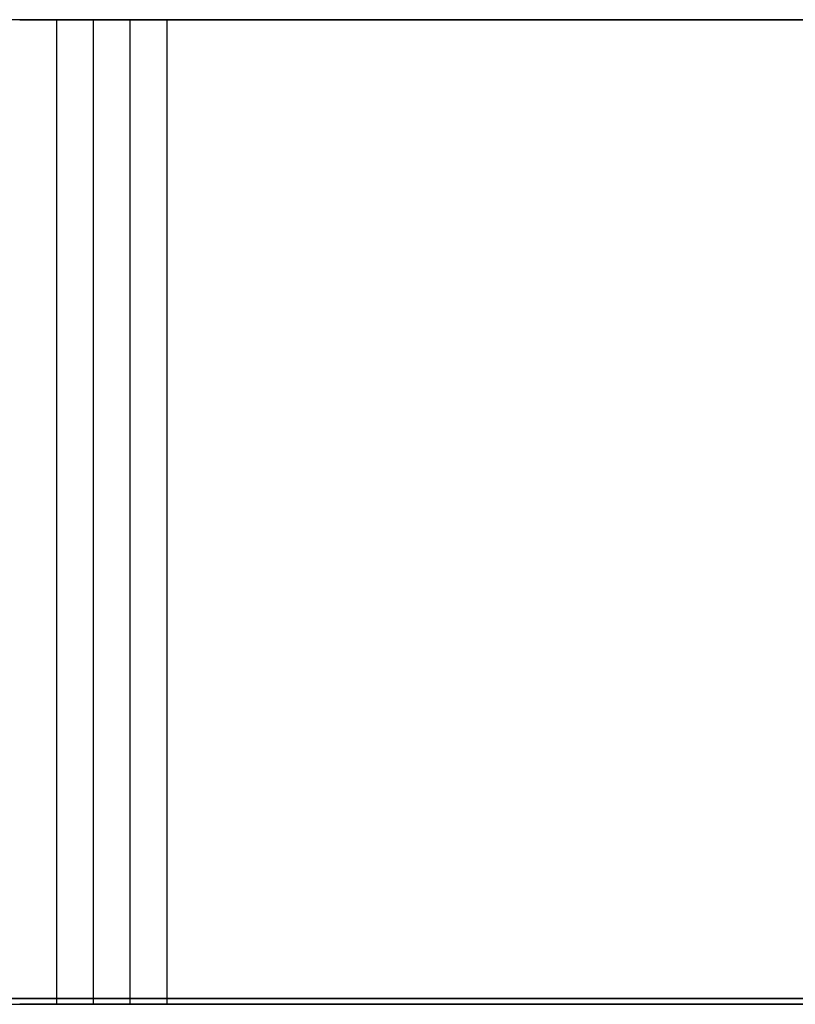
# Model space of a CAD drawing. Header units: millimetres. Extents: x 14566 to 15601, y -4 to 41.
# Tile 6 of 52: x 14761.21 to 14762.78, y 25.76 to 27.76. Entities that reach past the tile are written whole.
import ezdxf

# ---------------------------------------------------------------- set-up
doc = ezdxf.new("R2010")
doc.units = ezdxf.units.MM
doc.layers.add('Pond Mirror Ferm Living', color=7, linetype='Continuous', true_color=0x000000)

msp = doc.modelspace()

# ---------------------------------------------------------------- linework, layer by layer
at = {"layer": 'Pond Mirror Ferm Living'}
for p, q in [((14770.6921, 27.7645, 3006.4781), (14757.6921, 27.7645, 3006.4866)), ((14761.3543, 27.7645, 3256.4842), (14757.8543, 27.7645, 3256.4865)), ((14771.0165, 27.7645, 3506.478), (14758.0165, 27.7645, 3506.4865)), ((14761.2079, 27.7645, 3026.6034), (14761.2052, 27.7645, 3026.4993)), ((14761.2052, 27.7645, 3026.4993), (14761.206, 27.7645, 3026.3951)), ((14761.206, 27.7645, 3026.3951), (14761.2104, 27.7645, 3026.2911)), ((14761.2143, 27.7645, 3026.7073), (14761.2079, 27.7645, 3026.6034)), ((14761.2104, 27.7645, 3026.2911), (14761.2185, 27.7645, 3026.1873)), ((14761.2243, 27.7645, 3026.811), (14761.2143, 27.7645, 3026.7073)), ((14761.2185, 27.7645, 3026.1873), (14761.2302, 27.7645, 3026.0838)), ((14761.2379, 27.7645, 3026.9142), (14761.2243, 27.7645, 3026.811)), ((14761.2302, 27.7645, 3026.0838), (14761.2454, 27.7645, 3025.9808)), ((14761.2551, 27.7645, 3027.0169), (14761.2379, 27.7645, 3026.9142)), ((14761.2454, 27.7645, 3025.9808), (14761.2642, 27.7645, 3025.8783)), ((14761.2758, 27.7645, 3027.119), (14761.2551, 27.7645, 3027.0169)), ((14761.2642, 27.7645, 3025.8783), (14761.2866, 27.7645, 3025.7766)), ((14761.3, 27.7645, 3027.2202), (14761.2758, 27.7645, 3027.119)), ((14761.2797, 27.7645, 3141.4787), (14761.2797, 25.7645, 3141.4787)), ((14761.2826, 27.7645, 3141.6089), (14761.2798, 27.7645, 3141.5048)), ((14761.2798, 27.7645, 3141.5048), (14761.2806, 27.7645, 3141.4006)), ((14761.2806, 27.7645, 3141.4006), (14761.2851, 27.7645, 3141.2966)), ((14761.289, 27.7645, 3141.7128), (14761.2826, 27.7645, 3141.6089)), ((14761.2851, 27.7645, 3141.2966), (14761.2931, 27.7645, 3141.1928)), ((14761.2866, 27.7645, 3025.7766), (14761.3124, 27.7645, 3025.6758)), ((14761.299, 27.7645, 3141.8165), (14761.289, 27.7645, 3141.7128)), ((14761.2931, 27.7645, 3141.1928), (14761.3048, 27.7645, 3141.0893)), ((14761.3125, 27.7645, 3141.9197), (14761.299, 27.7645, 3141.8165)), ((14761.3278, 27.7645, 3027.3206), (14761.3, 27.7645, 3027.2202)), ((14761.3048, 27.7645, 3141.0893), (14761.32, 27.7645, 3140.9863)), ((14761.3124, 27.7645, 3025.6758), (14761.3418, 27.7645, 3025.5758)), ((14761.3297, 27.7645, 3142.0224), (14761.3125, 27.7645, 3141.9197)), ((14761.32, 27.7645, 3140.9863), (14761.3388, 27.7645, 3140.8839)), ((14761.359, 27.7645, 3027.42), (14761.3278, 27.7645, 3027.3206)), ((14761.3504, 27.7645, 3142.1245), (14761.3297, 27.7645, 3142.0224)), ((14761.3388, 27.7645, 3140.8839), (14761.3612, 27.7645, 3140.7821)), ((14761.3418, 27.7645, 3025.5758), (14761.3746, 27.7645, 3025.477)), ((14761.3747, 27.7645, 3142.2258), (14761.3504, 27.7645, 3142.1245)), ((14761.3543, 27.7645, 3256.4842), (14761.3543, 25.7645, 3256.4842)), ((14761.3554, 27.7645, 3256.5623), (14761.3544, 27.7645, 3256.4582)), ((14761.3544, 27.7645, 3256.4582), (14761.357, 27.7645, 3256.3541)), ((14761.3599, 27.7645, 3256.6664), (14761.3554, 27.7645, 3256.5623)), ((14761.357, 27.7645, 3256.3541), (14761.3633, 27.7645, 3256.2502)), ((14761.3936, 27.7645, 3027.5182), (14761.359, 27.7645, 3027.42)), ((14761.3681, 27.7645, 3256.7702), (14761.3599, 27.7645, 3256.6664)), ((14761.3612, 27.7645, 3140.7821), (14761.3871, 27.7645, 3140.6813)), ((14761.3633, 27.7645, 3256.2502), (14761.3731, 27.7645, 3256.1465)), ((14761.3799, 27.7645, 3256.8737), (14761.3681, 27.7645, 3256.7702)), ((14761.3731, 27.7645, 3256.1465), (14761.3866, 27.7645, 3256.0432)), ((14761.3746, 27.7645, 3025.477), (14761.4108, 27.7645, 3025.3794)), ((14761.4024, 27.7645, 3142.3261), (14761.3747, 27.7645, 3142.2258)), ((14761.3953, 27.7645, 3256.9767), (14761.3799, 27.7645, 3256.8737)), ((14761.3866, 27.7645, 3256.0432), (14761.4036, 27.7645, 3255.9405)), ((14761.3871, 27.7645, 3140.6813), (14761.4164, 27.7645, 3140.5814)), ((14761.4316, 27.7645, 3027.6151), (14761.3936, 27.7645, 3027.5182)), ((14761.4142, 27.7645, 3257.0791), (14761.3953, 27.7645, 3256.9767)), ((14761.4336, 27.7645, 3142.4255), (14761.4024, 27.7645, 3142.3261)), ((14761.4036, 27.7645, 3255.9405), (14761.4242, 27.7645, 3255.8384)), ((14761.4108, 27.7645, 3025.3794), (14761.4504, 27.7645, 3025.2831)), ((14761.4367, 27.7645, 3257.1807), (14761.4142, 27.7645, 3257.0791)), ((14761.4164, 27.7645, 3140.5814), (14761.4492, 27.7645, 3140.4825)), ((14761.4242, 27.7645, 3255.8384), (14761.4483, 27.7645, 3255.7371)), ((14761.4289, 27.7645, 3371.4898), (14761.4289, 25.7645, 3371.4898)), ((14761.43, 27.7645, 3371.5679), (14761.429, 27.7645, 3371.4637)), ((14761.429, 27.7645, 3371.4637), (14761.4317, 27.7645, 3371.3596)), ((14761.4346, 27.7645, 3371.6719), (14761.43, 27.7645, 3371.5679)), ((14761.473, 27.7645, 3027.7107), (14761.4316, 27.7645, 3027.6151)), ((14761.4317, 27.7645, 3371.3596), (14761.4379, 27.7645, 3371.2557)), ((14761.4683, 27.7645, 3142.5237), (14761.4336, 27.7645, 3142.4255)), ((14761.4428, 27.7645, 3371.7757), (14761.4346, 27.7645, 3371.6719)), ((14761.4627, 27.7645, 3257.2816), (14761.4367, 27.7645, 3257.1807)), ((14761.4379, 27.7645, 3371.2557), (14761.4478, 27.7645, 3371.152)), ((14761.4546, 27.7645, 3371.8792), (14761.4428, 27.7645, 3371.7757)), ((14761.4478, 27.7645, 3371.152), (14761.4612, 27.7645, 3371.0487)), ((14761.4483, 27.7645, 3255.7371), (14761.4759, 27.7645, 3255.6367)), ((14761.4492, 27.7645, 3140.4825), (14761.4854, 27.7645, 3140.3849)), ((14761.4504, 27.7645, 3025.2831), (14761.4933, 27.7645, 3025.1882)), ((14761.4699, 27.7645, 3371.9822), (14761.4546, 27.7645, 3371.8792)), ((14761.4612, 27.7645, 3371.0487), (14761.4783, 27.7645, 3370.946)), ((14761.4922, 27.7645, 3257.3814), (14761.4627, 27.7645, 3257.2816)), ((14761.5063, 27.7645, 3142.6206), (14761.4683, 27.7645, 3142.5237)), ((14761.4889, 27.7645, 3372.0846), (14761.4699, 27.7645, 3371.9822)), ((14761.5177, 27.7645, 3027.8048), (14761.473, 27.7645, 3027.7107)), ((14761.4759, 27.7645, 3255.6367), (14761.507, 27.7645, 3255.5373)), ((14761.4783, 27.7645, 3370.946), (14761.4988, 27.7645, 3370.8439)), ((14761.4854, 27.7645, 3140.3849), (14761.525, 27.7645, 3140.2886)), ((14761.5114, 27.7645, 3372.1862), (14761.4889, 27.7645, 3372.0846)), ((14761.5251, 27.7645, 3257.4802), (14761.4922, 27.7645, 3257.3814)), ((14761.4933, 27.7645, 3025.1882), (14761.5394, 27.7645, 3025.0948)), ((14761.4988, 27.7645, 3370.8439), (14761.523, 27.7645, 3370.7426)), ((14761.5036, 27.7645, 3486.4953), (14761.5036, 25.7645, 3486.4953)), ((14761.5046, 27.7645, 3486.5734), (14761.5037, 27.7645, 3486.4692)), ((14761.5037, 27.7645, 3486.4692), (14761.5063, 27.7645, 3486.3651)), ((14761.5092, 27.7645, 3486.6774), (14761.5046, 27.7645, 3486.5734)), ((14761.5063, 27.7645, 3486.3651), (14761.5126, 27.7645, 3486.2612)), ((14761.5477, 27.7645, 3142.7162), (14761.5063, 27.7645, 3142.6206)), ((14761.507, 27.7645, 3255.5373), (14761.5415, 27.7645, 3255.4391)), ((14761.5174, 27.7645, 3486.7812), (14761.5092, 27.7645, 3486.6774)), ((14761.5374, 27.7645, 3372.2871), (14761.5114, 27.7645, 3372.1862)), ((14761.5126, 27.7645, 3486.2612), (14761.5224, 27.7645, 3486.1575)), ((14761.5292, 27.7645, 3486.8847), (14761.5174, 27.7645, 3486.7812)), ((14761.5656, 27.7645, 3027.8972), (14761.5177, 27.7645, 3027.8048)), ((14761.5224, 27.7645, 3486.1575), (14761.5359, 27.7645, 3486.0542)), ((14761.523, 27.7645, 3370.7426), (14761.5506, 27.7645, 3370.6422)), ((14761.525, 27.7645, 3140.2886), (14761.5679, 27.7645, 3140.1937)), ((14761.5615, 27.7645, 3257.5778), (14761.5251, 27.7645, 3257.4802)), ((14761.5446, 27.7645, 3486.9877), (14761.5292, 27.7645, 3486.8847)), ((14761.5359, 27.7645, 3486.0542), (14761.5529, 27.7645, 3485.9515)), ((14761.5668, 27.7645, 3372.387), (14761.5374, 27.7645, 3372.2871)), ((14761.5394, 27.7645, 3025.0948), (14761.5888, 27.7645, 3025.0031)), ((14761.5415, 27.7645, 3255.4391), (14761.5794, 27.7645, 3255.3421)), ((14761.5635, 27.7645, 3487.0901), (14761.5446, 27.7645, 3486.9877)), ((14761.5923, 27.7645, 3142.8103), (14761.5477, 27.7645, 3142.7162)), ((14761.5506, 27.7645, 3370.6422), (14761.5817, 27.7645, 3370.5428)), ((14761.5529, 27.7645, 3485.9515), (14761.5735, 27.7645, 3485.8494)), ((14761.6012, 27.7645, 3257.6741), (14761.5615, 27.7645, 3257.5778)), ((14761.586, 27.7645, 3487.1917), (14761.5635, 27.7645, 3487.0901)), ((14761.6167, 27.7645, 3027.988), (14761.5656, 27.7645, 3027.8972)), ((14761.5998, 27.7645, 3372.4857), (14761.5668, 27.7645, 3372.387)), ((14761.5679, 27.7645, 3140.1937), (14761.6141, 27.7645, 3140.1003)), ((14761.5735, 27.7645, 3485.8494), (14761.5976, 27.7645, 3485.7481)), ((14761.5794, 27.7645, 3255.3421), (14761.6207, 27.7645, 3255.2464)), ((14761.5817, 27.7645, 3370.5428), (14761.6162, 27.7645, 3370.4446)), ((14761.612, 27.7645, 3487.2926), (14761.586, 27.7645, 3487.1917)), ((14761.5888, 27.7645, 3025.0031), (14761.6413, 27.7645, 3024.9132)), ((14761.6402, 27.7645, 3142.9027), (14761.5923, 27.7645, 3142.8103)), ((14761.5976, 27.7645, 3485.7481), (14761.6252, 27.7645, 3485.6477)), ((14761.6361, 27.7645, 3372.5833), (14761.5998, 27.7645, 3372.4857)), ((14761.6442, 27.7645, 3257.7689), (14761.6012, 27.7645, 3257.6741)), ((14761.6415, 27.7645, 3487.3925), (14761.612, 27.7645, 3487.2926)), ((14761.6141, 27.7645, 3140.1003), (14761.6635, 27.7645, 3140.0086)), ((14761.6162, 27.7645, 3370.4446), (14761.6541, 27.7645, 3370.3476)), ((14761.6709, 27.7645, 3028.0769), (14761.6167, 27.7645, 3027.988)), ((14761.6207, 27.7645, 3255.2464), (14761.6652, 27.7645, 3255.1523)), ((14761.6252, 27.7645, 3485.6477), (14761.6563, 27.7645, 3485.5483)), ((14761.6758, 27.7645, 3372.6796), (14761.6361, 27.7645, 3372.5833)), ((14761.6913, 27.7645, 3142.9935), (14761.6402, 27.7645, 3142.9027)), ((14761.6413, 27.7645, 3024.9132), (14761.697, 27.7645, 3024.8252)), ((14761.6744, 27.7645, 3487.4913), (14761.6415, 27.7645, 3487.3925)), ((14761.6905, 27.7645, 3257.8622), (14761.6442, 27.7645, 3257.7689)), ((14761.6541, 27.7645, 3370.3476), (14761.6953, 27.7645, 3370.252)), ((14761.6563, 27.7645, 3485.5483), (14761.6908, 27.7645, 3485.4501)), ((14761.6635, 27.7645, 3140.0086), (14761.716, 27.7645, 3139.9187)), ((14761.6652, 27.7645, 3255.1523), (14761.713, 27.7645, 3255.0598)), ((14761.7281, 27.7645, 3028.1639), (14761.6709, 27.7645, 3028.0769)), ((14761.7107, 27.7645, 3487.5888), (14761.6744, 27.7645, 3487.4913)), ((14761.7188, 27.7645, 3372.7744), (14761.6758, 27.7645, 3372.6796)), ((14761.74, 27.7645, 3257.9538), (14761.6905, 27.7645, 3257.8622)), ((14761.6908, 27.7645, 3485.4501), (14761.7287, 27.7645, 3485.3531)), ((14761.7455, 27.7645, 3143.0824), (14761.6913, 27.7645, 3142.9935)), ((14761.6953, 27.7645, 3370.252), (14761.7399, 27.7645, 3370.1578)), ((14761.697, 27.7645, 3024.8252), (14761.7556, 27.7645, 3024.7391)), ((14761.7505, 27.7645, 3487.6851), (14761.7107, 27.7645, 3487.5888)), ((14761.713, 27.7645, 3255.0598), (14761.764, 27.7645, 3254.969)), ((14761.716, 27.7645, 3139.9187), (14761.7716, 27.7645, 3139.8307)), ((14761.7651, 27.7645, 3372.8677), (14761.7188, 27.7645, 3372.7744)), ((14761.7883, 27.7645, 3028.2488), (14761.7281, 27.7645, 3028.1639)), ((14761.7287, 27.7645, 3485.3531), (14761.7699, 27.7645, 3485.2575)), ((14761.7399, 27.7645, 3370.1578), (14761.7876, 27.7645, 3370.0653)), ((14761.7926, 27.7645, 3258.0437), (14761.74, 27.7645, 3257.9538)), ((14761.8027, 27.7645, 3143.1694), (14761.7455, 27.7645, 3143.0824)), ((14761.7935, 27.7645, 3487.7799), (14761.7505, 27.7645, 3487.6851)), ((14761.7556, 27.7645, 3024.7391), (14761.8172, 27.7645, 3024.6552)), ((14761.764, 27.7645, 3254.969), (14761.818, 27.7645, 3254.88)), ((14761.8146, 27.7645, 3372.9593), (14761.7651, 27.7645, 3372.8677)), ((14761.7699, 27.7645, 3485.2575), (14761.8145, 27.7645, 3485.1633)), ((14761.7716, 27.7645, 3139.8307), (14761.8302, 27.7645, 3139.7446)), ((14761.7876, 27.7645, 3370.0653), (14761.8386, 27.7645, 3369.9745)), ((14761.8515, 27.7645, 3028.3316), (14761.7883, 27.7645, 3028.2488)), ((14761.8484, 27.7645, 3258.1316), (14761.7926, 27.7645, 3258.0437)), ((14761.8398, 27.7645, 3487.8732), (14761.7935, 27.7645, 3487.7799)), ((14761.863, 27.7645, 3143.2543), (14761.8027, 27.7645, 3143.1694)), ((14761.8145, 27.7645, 3485.1633), (14761.8623, 27.7645, 3485.0708)), ((14761.8673, 27.7645, 3373.0492), (14761.8146, 27.7645, 3372.9593)), ((14761.8172, 27.7645, 3024.6552), (14761.8817, 27.7645, 3024.5734)), ((14761.818, 27.7645, 3254.88), (14761.8752, 27.7645, 3254.7929)), ((14761.8302, 27.7645, 3139.7446), (14761.8918, 27.7645, 3139.6607)), ((14761.8386, 27.7645, 3369.9745), (14761.8927, 27.7645, 3369.8855)), ((14761.8893, 27.7645, 3487.9649), (14761.8398, 27.7645, 3487.8732)), ((14761.9071, 27.7645, 3258.2176), (14761.8484, 27.7645, 3258.1316)), ((14761.9175, 27.7645, 3028.4122), (14761.8515, 27.7645, 3028.3316)), ((14761.8623, 27.7645, 3485.0708), (14761.9132, 27.7645, 3484.98)), ((14761.9261, 27.7645, 3143.3371), (14761.863, 27.7645, 3143.2543)), ((14761.923, 27.7645, 3373.1372), (14761.8673, 27.7645, 3373.0492)), ((14761.8752, 27.7645, 3254.7929), (14761.9353, 27.7645, 3254.7079)), ((14761.8817, 27.7645, 3024.5734), (14761.9489, 27.7645, 3024.4939)), ((14761.9419, 27.7645, 3488.0547), (14761.8893, 27.7645, 3487.9649)), ((14761.8918, 27.7645, 3139.6607), (14761.9563, 27.7645, 3139.5789)), ((14761.8927, 27.7645, 3369.8855), (14761.9498, 27.7645, 3369.7984)), ((14761.9688, 27.7645, 3258.3015), (14761.9071, 27.7645, 3258.2176)), ((14761.9132, 27.7645, 3484.98), (14761.9673, 27.7645, 3484.891)), ((14761.9862, 27.7645, 3028.4904), (14761.9175, 27.7645, 3028.4122)), ((14761.9818, 27.7645, 3373.2231), (14761.923, 27.7645, 3373.1372)), ((14761.9921, 27.7645, 3143.4177), (14761.9261, 27.7645, 3143.3371)), ((14761.9353, 27.7645, 3254.7079), (14761.9983, 27.7645, 3254.625)), ((14761.9976, 27.7645, 3488.1427), (14761.9419, 27.7645, 3488.0547)), ((14761.9489, 27.7645, 3024.4939), (14762.0189, 27.7645, 3024.4168)), ((14761.9498, 27.7645, 3369.7984), (14762.0099, 27.7645, 3369.7134)), ((14761.9563, 27.7645, 3139.5789), (14762.0236, 27.7645, 3139.4994)), ((14761.9673, 27.7645, 3484.891), (14762.0244, 27.7645, 3484.8039)), ((14762.0334, 27.7645, 3258.3832), (14761.9688, 27.7645, 3258.3015)), ((14762.0435, 27.7645, 3373.307), (14761.9818, 27.7645, 3373.2231)), ((14762.0576, 27.7645, 3028.5662), (14761.9862, 27.7645, 3028.4904)), ((14762.0609, 27.7645, 3143.4959), (14761.9921, 27.7645, 3143.4177)), ((14762.0564, 27.7645, 3488.2286), (14761.9976, 27.7645, 3488.1427)), ((14761.9983, 27.7645, 3254.625), (14762.0642, 27.7645, 3254.5444)), ((14762.0099, 27.7645, 3369.7134), (14762.073, 27.7645, 3369.6305)), ((14762.0189, 27.7645, 3024.4168), (14762.0916, 27.7645, 3024.3421)), ((14762.0236, 27.7645, 3139.4994), (14762.0936, 27.7645, 3139.4223)), ((14762.0244, 27.7645, 3484.8039), (14762.0846, 27.7645, 3484.7189)), ((14762.1008, 27.7645, 3258.4626), (14762.0334, 27.7645, 3258.3832)), ((14762.108, 27.7645, 3373.3887), (14762.0435, 27.7645, 3373.307)), ((14762.1181, 27.7645, 3488.3125), (14762.0564, 27.7645, 3488.2286)), ((14762.1316, 27.7645, 3028.6395), (14762.0576, 27.7645, 3028.5662)), ((14762.1323, 27.7645, 3143.5717), (14762.0609, 27.7645, 3143.4959)), ((14762.0642, 27.7645, 3254.5444), (14762.1329, 27.7645, 3254.4661)), ((14762.073, 27.7645, 3369.6305), (14762.1389, 27.7645, 3369.5499)), ((14762.0846, 27.7645, 3484.7189), (14762.1476, 27.7645, 3484.636)), ((14762.0916, 27.7645, 3024.3421), (14762.1667, 27.7645, 3024.2701)), ((14762.0936, 27.7645, 3139.4223), (14762.1662, 27.7645, 3139.3477)), ((14762.1709, 27.7645, 3258.5396), (14762.1008, 27.7645, 3258.4626)), ((14762.1754, 27.7645, 3373.4681), (14762.108, 27.7645, 3373.3887)), ((14762.1827, 27.7645, 3488.3942), (14762.1181, 27.7645, 3488.3125)), ((14762.2081, 27.7645, 3028.7101), (14762.1316, 27.7645, 3028.6395)), ((14762.2063, 27.7645, 3143.645), (14762.1323, 27.7645, 3143.5717)), ((14762.1329, 27.7645, 3254.4661), (14762.2042, 27.7645, 3254.3902)), ((14762.1389, 27.7645, 3369.5499), (14762.2075, 27.7645, 3369.4716)), ((14762.1476, 27.7645, 3484.636), (14762.2135, 27.7645, 3484.5554)), ((14762.1662, 27.7645, 3139.3477), (14762.2414, 27.7645, 3139.2756)), ((14762.1667, 27.7645, 3024.2701), (14762.2443, 27.7645, 3024.2007)), ((14762.2436, 27.7645, 3258.6142), (14762.1709, 27.7645, 3258.5396)), ((14762.2455, 27.7645, 3373.5451), (14762.1754, 27.7645, 3373.4681)), ((14762.25, 27.7645, 3488.4736), (14762.1827, 27.7645, 3488.3942)), ((14762.2042, 27.7645, 3254.3902), (14762.2781, 27.7645, 3254.3168)), ((14762.2828, 27.7645, 3143.7156), (14762.2063, 27.7645, 3143.645)), ((14762.2075, 27.7645, 3369.4716), (14762.2788, 27.7645, 3369.3957)), ((14762.287, 27.7645, 3028.7781), (14762.2081, 27.7645, 3028.7101)), ((14762.2135, 27.7645, 3484.5554), (14762.2821, 27.7645, 3484.4771)), ((14762.2414, 27.7645, 3139.2756), (14762.319, 27.7645, 3139.2062)), ((14762.3188, 27.7645, 3258.6861), (14762.2436, 27.7645, 3258.6142)), ((14762.2443, 27.7645, 3024.2007), (14762.3243, 27.7645, 3024.134)), ((14762.3182, 27.7645, 3373.6197), (14762.2455, 27.7645, 3373.5451)), ((14762.3201, 27.7645, 3488.5507), (14762.25, 27.7645, 3488.4736)), ((14762.2781, 27.7645, 3254.3168), (14762.3545, 27.7645, 3254.2461)), ((14762.2788, 27.7645, 3369.3957), (14762.3527, 27.7645, 3369.3223)), ((14762.2821, 27.7645, 3484.4771), (14762.3534, 27.7645, 3484.4012)), ((14762.3617, 27.7645, 3143.7836), (14762.2828, 27.7645, 3143.7156)), ((14762.3683, 27.7645, 3028.8433), (14762.287, 27.7645, 3028.7781)), ((14762.3935, 27.7645, 3373.6917), (14762.3182, 27.7645, 3373.6197)), ((14762.3966, 27.7645, 3258.7555), (14762.3188, 27.7645, 3258.6861)), ((14762.319, 27.7645, 3139.2062), (14762.399, 27.7645, 3139.1395)), ((14762.3928, 27.7645, 3488.6252), (14762.3201, 27.7645, 3488.5507)), ((14762.3243, 27.7645, 3024.134), (14762.4066, 27.7645, 3024.0701)), ((14762.3527, 27.7645, 3369.3223), (14762.4291, 27.7645, 3369.2516)), ((14762.3534, 27.7645, 3484.4012), (14762.4274, 27.7645, 3484.3278)), ((14762.3545, 27.7645, 3254.2461), (14762.4333, 27.7645, 3254.178)), ((14762.4429, 27.7645, 3143.8488), (14762.3617, 27.7645, 3143.7836)), ((14762.4517, 27.7645, 3028.9056), (14762.3683, 27.7645, 3028.8433)), ((14762.4681, 27.7645, 3488.6972), (14762.3928, 27.7645, 3488.6252)), ((14762.4712, 27.7645, 3373.761), (14762.3935, 27.7645, 3373.6917)), ((14762.4766, 27.7645, 3258.822), (14762.3966, 27.7645, 3258.7555)), ((14762.399, 27.7645, 3139.1395), (14762.4812, 27.7645, 3139.0756)), ((14762.4066, 27.7645, 3024.0701), (14762.491, 27.7645, 3024.0091)), ((14762.4274, 27.7645, 3484.3278), (14762.5038, 27.7645, 3484.2571)), ((14762.4291, 27.7645, 3369.2516), (14762.5079, 27.7645, 3369.1835)), ((14762.4333, 27.7645, 3254.178), (14762.5144, 27.7645, 3254.1127)), ((14762.5263, 27.7645, 3143.9111), (14762.4429, 27.7645, 3143.8488)), ((14762.5372, 27.7645, 3028.965), (14762.4517, 27.7645, 3028.9056)), ((14762.5458, 27.7645, 3488.7665), (14762.4681, 27.7645, 3488.6972)), ((14762.5513, 27.7645, 3373.8275), (14762.4712, 27.7645, 3373.761)), ((14762.559, 27.7645, 3258.8858), (14762.4766, 27.7645, 3258.822)), ((14762.4812, 27.7645, 3139.0756), (14762.5656, 27.7645, 3139.0147)), ((14762.491, 27.7645, 3024.0091), (14762.5775, 27.7645, 3023.9511)), ((14762.5038, 27.7645, 3484.2571), (14762.5826, 27.7645, 3484.189)), ((14762.5079, 27.7645, 3369.1835), (14762.5891, 27.7645, 3369.1182)), ((14762.5144, 27.7645, 3254.1127), (14762.5978, 27.7645, 3254.0503)), ((14762.6119, 27.7645, 3143.9705), (14762.5263, 27.7645, 3143.9111)), ((14762.6248, 27.7645, 3029.0213), (14762.5372, 27.7645, 3028.965)), ((14762.6259, 27.7645, 3488.8331), (14762.5458, 27.7645, 3488.7665)), ((14762.6336, 27.7645, 3373.8913), (14762.5513, 27.7645, 3373.8275)), ((14762.6435, 27.7645, 3258.9467), (14762.559, 27.7645, 3258.8858)), ((14762.5656, 27.7645, 3139.0147), (14762.6521, 27.7645, 3138.9566)), ((14762.5775, 27.7645, 3023.9511), (14762.6659, 27.7645, 3023.8962)), ((14762.5826, 27.7645, 3484.189), (14762.6637, 27.7645, 3484.1237)), ((14762.5891, 27.7645, 3369.1182), (14762.6724, 27.7645, 3369.0558)), ((14762.5978, 27.7645, 3254.0503), (14762.6833, 27.7645, 3253.9908)), ((14762.6994, 27.7645, 3144.0269), (14762.6119, 27.7645, 3143.9705)), ((14762.7142, 27.7645, 3029.0747), (14762.6248, 27.7645, 3029.0213)), ((14762.7082, 27.7645, 3488.8968), (14762.6259, 27.7645, 3488.8331)), ((14762.7181, 27.7645, 3373.9522), (14762.6336, 27.7645, 3373.8913)), ((14762.73, 27.7645, 3259.0046), (14762.6435, 27.7645, 3258.9467)), ((14762.6521, 27.7645, 3138.9566), (14762.7406, 27.7645, 3138.9017)), ((14762.6637, 27.7645, 3484.1237), (14762.7471, 27.7645, 3484.0613)), ((14762.6659, 27.7645, 3023.8962), (14762.7562, 27.7645, 3023.8443)), ((14762.6724, 27.7645, 3369.0558), (14762.7579, 27.7645, 3368.9963)), ((14762.6833, 27.7645, 3253.9908), (14762.7707, 27.7645, 3253.9343)), ((14762.7889, 27.7645, 3144.0802), (14762.6994, 27.7645, 3144.0269)), ((14762.7927, 27.7645, 3488.9577), (14762.7082, 27.7645, 3488.8968)), ((14762.8055, 27.7645, 3029.1248), (14762.7142, 27.7645, 3029.0747)), ((14762.8047, 27.7645, 3374.0101), (14762.7181, 27.7645, 3373.9522)), ((14762.8185, 27.7645, 3259.0594), (14762.73, 27.7645, 3259.0046)), ((14762.7406, 27.7645, 3138.9017), (14762.8309, 27.7645, 3138.8498)), ((14762.7471, 27.7645, 3484.0613), (14762.8325, 27.7645, 3484.0018)), ((14762.7562, 27.7645, 3023.8443), (14762.8483, 27.7645, 3023.7956)), ((14762.7579, 27.7645, 3368.9963), (14762.8454, 27.7645, 3368.9398)), ((14762.7707, 27.7645, 3253.9343), (14762.8601, 27.7645, 3253.8809)), ((14766.2125, 25.7763, 3669.6748), (14752.4457, 25.7765, 3657.2474)), ((14764.8017, 25.7763, 2836.9309), (14754.5439, 25.7765, 2844.9468)), ((14755.3129, 25.7765, 3654.158), (14768.6152, 25.7763, 3666.1751)), ((14755.6921, 25.7645, 3006.4879), (14770.6921, 25.7645, 3006.4781)), ((14755.8543, 25.7645, 3256.4878), (14761.3543, 25.7645, 3256.4842)), ((14756.0165, 25.7645, 3506.4878), (14771.0165, 25.7645, 3506.478)), ((14756.7978, 25.7765, 2837.7857), (14767.5791, 25.7763, 2829.5666)), ((14761.206, 25.7645, 3026.3951), (14761.2052, 25.7645, 3026.4993)), ((14761.2052, 25.7645, 3026.4993), (14761.2079, 25.7645, 3026.6034)), ((14761.2104, 25.7645, 3026.2911), (14761.206, 25.7645, 3026.3951)), ((14761.2079, 25.7645, 3026.6034), (14761.2143, 25.7645, 3026.7073)), ((14761.2185, 25.7645, 3026.1873), (14761.2104, 25.7645, 3026.2911)), ((14761.2143, 25.7645, 3026.7073), (14761.2243, 25.7645, 3026.811)), ((14761.2302, 25.7645, 3026.0838), (14761.2185, 25.7645, 3026.1873)), ((14761.2243, 25.7645, 3026.811), (14761.2379, 25.7645, 3026.9142)), ((14761.2454, 25.7645, 3025.9808), (14761.2302, 25.7645, 3026.0838)), ((14761.2379, 25.7645, 3026.9142), (14761.2551, 25.7645, 3027.0169)), ((14761.2642, 25.7645, 3025.8783), (14761.2454, 25.7645, 3025.9808)), ((14761.2551, 25.7645, 3027.0169), (14761.2758, 25.7645, 3027.119)), ((14761.2866, 25.7645, 3025.7766), (14761.2642, 25.7645, 3025.8783)), ((14761.2758, 25.7645, 3027.119), (14761.3, 25.7645, 3027.2202)), ((14761.2806, 25.7645, 3141.4006), (14761.2798, 25.7645, 3141.5048)), ((14761.2798, 25.7645, 3141.5048), (14761.2826, 25.7645, 3141.6089)), ((14761.2851, 25.7645, 3141.2966), (14761.2806, 25.7645, 3141.4006)), ((14761.2826, 25.7645, 3141.6089), (14761.289, 25.7645, 3141.7128)), ((14761.2931, 25.7645, 3141.1928), (14761.2851, 25.7645, 3141.2966)), ((14761.3124, 25.7645, 3025.6758), (14761.2866, 25.7645, 3025.7766)), ((14761.289, 25.7645, 3141.7128), (14761.299, 25.7645, 3141.8165)), ((14761.3048, 25.7645, 3141.0893), (14761.2931, 25.7645, 3141.1928)), ((14761.299, 25.7645, 3141.8165), (14761.3125, 25.7645, 3141.9197)), ((14761.3, 25.7645, 3027.2202), (14761.3278, 25.7645, 3027.3206)), ((14761.32, 25.7645, 3140.9863), (14761.3048, 25.7645, 3141.0893)), ((14761.3418, 25.7645, 3025.5758), (14761.3124, 25.7645, 3025.6758)), ((14761.3125, 25.7645, 3141.9197), (14761.3297, 25.7645, 3142.0224)), ((14761.3388, 25.7645, 3140.8839), (14761.32, 25.7645, 3140.9863)), ((14761.3278, 25.7645, 3027.3206), (14761.359, 25.7645, 3027.42)), ((14761.3297, 25.7645, 3142.0224), (14761.3504, 25.7645, 3142.1245)), ((14761.3612, 25.7645, 3140.7821), (14761.3388, 25.7645, 3140.8839)), ((14761.3746, 25.7645, 3025.477), (14761.3418, 25.7645, 3025.5758)), ((14761.3504, 25.7645, 3142.1245), (14761.3747, 25.7645, 3142.2258)), ((14761.357, 25.7645, 3256.3541), (14761.3544, 25.7645, 3256.4582)), ((14761.3544, 25.7645, 3256.4582), (14761.3554, 25.7645, 3256.5623)), ((14761.3554, 25.7645, 3256.5623), (14761.3599, 25.7645, 3256.6664)), ((14761.3633, 25.7645, 3256.2502), (14761.357, 25.7645, 3256.3541)), ((14761.359, 25.7645, 3027.42), (14761.3936, 25.7645, 3027.5182)), ((14761.3599, 25.7645, 3256.6664), (14761.3681, 25.7645, 3256.7702)), ((14761.3871, 25.7645, 3140.6813), (14761.3612, 25.7645, 3140.7821)), ((14761.3731, 25.7645, 3256.1465), (14761.3633, 25.7645, 3256.2502)), ((14761.3681, 25.7645, 3256.7702), (14761.3799, 25.7645, 3256.8737)), ((14761.3866, 25.7645, 3256.0432), (14761.3731, 25.7645, 3256.1465)), ((14761.4108, 25.7645, 3025.3794), (14761.3746, 25.7645, 3025.477)), ((14761.3747, 25.7645, 3142.2258), (14761.4024, 25.7645, 3142.3261)), ((14761.3799, 25.7645, 3256.8737), (14761.3953, 25.7645, 3256.9767)), ((14761.4036, 25.7645, 3255.9405), (14761.3866, 25.7645, 3256.0432)), ((14761.4164, 25.7645, 3140.5814), (14761.3871, 25.7645, 3140.6813)), ((14761.3936, 25.7645, 3027.5182), (14761.4316, 25.7645, 3027.6151)), ((14761.3953, 25.7645, 3256.9767), (14761.4142, 25.7645, 3257.0791)), ((14761.4024, 25.7645, 3142.3261), (14761.4336, 25.7645, 3142.4255)), ((14761.4242, 25.7645, 3255.8384), (14761.4036, 25.7645, 3255.9405)), ((14761.4504, 25.7645, 3025.2831), (14761.4108, 25.7645, 3025.3794)), ((14761.4142, 25.7645, 3257.0791), (14761.4367, 25.7645, 3257.1807)), ((14761.4492, 25.7645, 3140.4825), (14761.4164, 25.7645, 3140.5814)), ((14761.4483, 25.7645, 3255.7371), (14761.4242, 25.7645, 3255.8384)), ((14761.4317, 25.7645, 3371.3596), (14761.429, 25.7645, 3371.4637)), ((14761.429, 25.7645, 3371.4637), (14761.43, 25.7645, 3371.5679)), ((14761.43, 25.7645, 3371.5679), (14761.4346, 25.7645, 3371.6719)), ((14761.4316, 25.7645, 3027.6151), (14761.473, 25.7645, 3027.7107)), ((14761.4379, 25.7645, 3371.2557), (14761.4317, 25.7645, 3371.3596)), ((14761.4336, 25.7645, 3142.4255), (14761.4683, 25.7645, 3142.5237)), ((14761.4346, 25.7645, 3371.6719), (14761.4428, 25.7645, 3371.7757)), ((14761.4367, 25.7645, 3257.1807), (14761.4627, 25.7645, 3257.2816)), ((14761.4478, 25.7645, 3371.152), (14761.4379, 25.7645, 3371.2557)), ((14761.4428, 25.7645, 3371.7757), (14761.4546, 25.7645, 3371.8792)), ((14761.4612, 25.7645, 3371.0487), (14761.4478, 25.7645, 3371.152)), ((14761.4759, 25.7645, 3255.6367), (14761.4483, 25.7645, 3255.7371)), ((14761.4854, 25.7645, 3140.3849), (14761.4492, 25.7645, 3140.4825)), ((14761.4933, 25.7645, 3025.1882), (14761.4504, 25.7645, 3025.2831)), ((14761.4546, 25.7645, 3371.8792), (14761.4699, 25.7645, 3371.9822)), ((14761.4783, 25.7645, 3370.946), (14761.4612, 25.7645, 3371.0487)), ((14761.4627, 25.7645, 3257.2816), (14761.4922, 25.7645, 3257.3814)), ((14761.4683, 25.7645, 3142.5237), (14761.5063, 25.7645, 3142.6206)), ((14761.4699, 25.7645, 3371.9822), (14761.4889, 25.7645, 3372.0846)), ((14761.473, 25.7645, 3027.7107), (14761.5177, 25.7645, 3027.8048)), ((14761.507, 25.7645, 3255.5373), (14761.4759, 25.7645, 3255.6367)), ((14761.4988, 25.7645, 3370.8439), (14761.4783, 25.7645, 3370.946)), ((14761.525, 25.7645, 3140.2886), (14761.4854, 25.7645, 3140.3849)), ((14761.4889, 25.7645, 3372.0846), (14761.5114, 25.7645, 3372.1862)), ((14761.4922, 25.7645, 3257.3814), (14761.5251, 25.7645, 3257.4802)), ((14761.5394, 25.7645, 3025.0948), (14761.4933, 25.7645, 3025.1882)), ((14761.523, 25.7645, 3370.7426), (14761.4988, 25.7645, 3370.8439)), ((14761.5063, 25.7645, 3486.3651), (14761.5037, 25.7645, 3486.4692)), ((14761.5037, 25.7645, 3486.4692), (14761.5046, 25.7645, 3486.5734)), ((14761.5046, 25.7645, 3486.5734), (14761.5092, 25.7645, 3486.6774)), ((14761.5126, 25.7645, 3486.2612), (14761.5063, 25.7645, 3486.3651)), ((14761.5063, 25.7645, 3142.6206), (14761.5477, 25.7645, 3142.7162)), ((14761.5415, 25.7645, 3255.4391), (14761.507, 25.7645, 3255.5373)), ((14761.5092, 25.7645, 3486.6774), (14761.5174, 25.7645, 3486.7812)), ((14761.5114, 25.7645, 3372.1862), (14761.5374, 25.7645, 3372.2871)), ((14761.5224, 25.7645, 3486.1575), (14761.5126, 25.7645, 3486.2612)), ((14761.5174, 25.7645, 3486.7812), (14761.5292, 25.7645, 3486.8847)), ((14761.5177, 25.7645, 3027.8048), (14761.5656, 25.7645, 3027.8972)), ((14761.5359, 25.7645, 3486.0542), (14761.5224, 25.7645, 3486.1575)), ((14761.5506, 25.7645, 3370.6422), (14761.523, 25.7645, 3370.7426)), ((14761.5679, 25.7645, 3140.1937), (14761.525, 25.7645, 3140.2886)), ((14761.5251, 25.7645, 3257.4802), (14761.5615, 25.7645, 3257.5778)), ((14761.5292, 25.7645, 3486.8847), (14761.5446, 25.7645, 3486.9877)), ((14761.5529, 25.7645, 3485.9515), (14761.5359, 25.7645, 3486.0542)), ((14761.5374, 25.7645, 3372.2871), (14761.5668, 25.7645, 3372.387)), ((14761.5888, 25.7645, 3025.0031), (14761.5394, 25.7645, 3025.0948)), ((14761.5794, 25.7645, 3255.3421), (14761.5415, 25.7645, 3255.4391)), ((14761.5446, 25.7645, 3486.9877), (14761.5635, 25.7645, 3487.0901)), ((14761.5477, 25.7645, 3142.7162), (14761.5923, 25.7645, 3142.8103)), ((14761.5817, 25.7645, 3370.5428), (14761.5506, 25.7645, 3370.6422)), ((14761.5735, 25.7645, 3485.8494), (14761.5529, 25.7645, 3485.9515)), ((14761.5615, 25.7645, 3257.5778), (14761.6012, 25.7645, 3257.6741)), ((14761.5635, 25.7645, 3487.0901), (14761.586, 25.7645, 3487.1917)), ((14761.5656, 25.7645, 3027.8972), (14761.6167, 25.7645, 3027.988)), ((14761.5668, 25.7645, 3372.387), (14761.5998, 25.7645, 3372.4857)), ((14761.6141, 25.7645, 3140.1003), (14761.5679, 25.7645, 3140.1937)), ((14761.5976, 25.7645, 3485.7481), (14761.5735, 25.7645, 3485.8494)), ((14761.6207, 25.7645, 3255.2464), (14761.5794, 25.7645, 3255.3421)), ((14761.6162, 25.7645, 3370.4446), (14761.5817, 25.7645, 3370.5428)), ((14761.586, 25.7645, 3487.1917), (14761.612, 25.7645, 3487.2926)), ((14761.6413, 25.7645, 3024.9132), (14761.5888, 25.7645, 3025.0031)), ((14761.5923, 25.7645, 3142.8103), (14761.6402, 25.7645, 3142.9027)), ((14761.6252, 25.7645, 3485.6477), (14761.5976, 25.7645, 3485.7481)), ((14761.5998, 25.7645, 3372.4857), (14761.6361, 25.7645, 3372.5833)), ((14761.6012, 25.7645, 3257.6741), (14761.6442, 25.7645, 3257.7689)), ((14761.612, 25.7645, 3487.2926), (14761.6415, 25.7645, 3487.3925)), ((14761.6635, 25.7645, 3140.0086), (14761.6141, 25.7645, 3140.1003)), ((14761.6541, 25.7645, 3370.3476), (14761.6162, 25.7645, 3370.4446)), ((14761.6167, 25.7645, 3027.988), (14761.6709, 25.7645, 3028.0769)), ((14761.6652, 25.7645, 3255.1523), (14761.6207, 25.7645, 3255.2464)), ((14761.6563, 25.7645, 3485.5483), (14761.6252, 25.7645, 3485.6477)), ((14761.6361, 25.7645, 3372.5833), (14761.6758, 25.7645, 3372.6796)), ((14761.6402, 25.7645, 3142.9027), (14761.6913, 25.7645, 3142.9935)), ((14761.697, 25.7645, 3024.8252), (14761.6413, 25.7645, 3024.9132)), ((14761.6415, 25.7645, 3487.3925), (14761.6744, 25.7645, 3487.4913)), ((14761.6442, 25.7645, 3257.7689), (14761.6905, 25.7645, 3257.8622)), ((14761.6953, 25.7645, 3370.252), (14761.6541, 25.7645, 3370.3476)), ((14761.6908, 25.7645, 3485.4501), (14761.6563, 25.7645, 3485.5483)), ((14761.716, 25.7645, 3139.9187), (14761.6635, 25.7645, 3140.0086)), ((14761.713, 25.7645, 3255.0598), (14761.6652, 25.7645, 3255.1523)), ((14761.6709, 25.7645, 3028.0769), (14761.7281, 25.7645, 3028.1639)), ((14761.6744, 25.7645, 3487.4913), (14761.7107, 25.7645, 3487.5888)), ((14761.6758, 25.7645, 3372.6796), (14761.7188, 25.7645, 3372.7744)), ((14761.6905, 25.7645, 3257.8622), (14761.74, 25.7645, 3257.9538)), ((14761.7287, 25.7645, 3485.3531), (14761.6908, 25.7645, 3485.4501)), ((14761.6913, 25.7645, 3142.9935), (14761.7455, 25.7645, 3143.0824)), ((14761.7399, 25.7645, 3370.1578), (14761.6953, 25.7645, 3370.252)), ((14761.7556, 25.7645, 3024.7391), (14761.697, 25.7645, 3024.8252)), ((14761.7107, 25.7645, 3487.5888), (14761.7505, 25.7645, 3487.6851)), ((14761.764, 25.7645, 3254.969), (14761.713, 25.7645, 3255.0598)), ((14761.7716, 25.7645, 3139.8307), (14761.716, 25.7645, 3139.9187)), ((14761.7188, 25.7645, 3372.7744), (14761.7651, 25.7645, 3372.8677)), ((14761.7281, 25.7645, 3028.1639), (14761.7883, 25.7645, 3028.2488)), ((14761.7699, 25.7645, 3485.2575), (14761.7287, 25.7645, 3485.3531)), ((14761.7876, 25.7645, 3370.0653), (14761.7399, 25.7645, 3370.1578)), ((14761.74, 25.7645, 3257.9538), (14761.7926, 25.7645, 3258.0437)), ((14761.7455, 25.7645, 3143.0824), (14761.8027, 25.7645, 3143.1694)), ((14761.7505, 25.7645, 3487.6851), (14761.7935, 25.7645, 3487.7799)), ((14761.8172, 25.7645, 3024.6552), (14761.7556, 25.7645, 3024.7391)), ((14761.818, 25.7645, 3254.88), (14761.764, 25.7645, 3254.969)), ((14761.7651, 25.7645, 3372.8677), (14761.8146, 25.7645, 3372.9593)), ((14761.8145, 25.7645, 3485.1633), (14761.7699, 25.7645, 3485.2575)), ((14761.8302, 25.7645, 3139.7446), (14761.7716, 25.7645, 3139.8307)), ((14761.8386, 25.7645, 3369.9745), (14761.7876, 25.7645, 3370.0653)), ((14761.7883, 25.7645, 3028.2488), (14761.8515, 25.7645, 3028.3316)), ((14761.7926, 25.7645, 3258.0437), (14761.8484, 25.7645, 3258.1316)), ((14761.7935, 25.7645, 3487.7799), (14761.8398, 25.7645, 3487.8732)), ((14761.8027, 25.7645, 3143.1694), (14761.863, 25.7645, 3143.2543)), ((14761.8623, 25.7645, 3485.0708), (14761.8145, 25.7645, 3485.1633)), ((14761.8146, 25.7645, 3372.9593), (14761.8673, 25.7645, 3373.0492)), ((14761.8817, 25.7645, 3024.5734), (14761.8172, 25.7645, 3024.6552)), ((14761.8752, 25.7645, 3254.7929), (14761.818, 25.7645, 3254.88)), ((14761.8918, 25.7645, 3139.6607), (14761.8302, 25.7645, 3139.7446)), ((14761.8927, 25.7645, 3369.8855), (14761.8386, 25.7645, 3369.9745)), ((14761.8398, 25.7645, 3487.8732), (14761.8893, 25.7645, 3487.9649)), ((14761.8484, 25.7645, 3258.1316), (14761.9071, 25.7645, 3258.2176)), ((14761.8515, 25.7645, 3028.3316), (14761.9175, 25.7645, 3028.4122)), ((14761.9132, 25.7645, 3484.98), (14761.8623, 25.7645, 3485.0708)), ((14761.863, 25.7645, 3143.2543), (14761.9261, 25.7645, 3143.3371)), ((14761.8673, 25.7645, 3373.0492), (14761.923, 25.7645, 3373.1372)), ((14761.9353, 25.7645, 3254.7079), (14761.8752, 25.7645, 3254.7929)), ((14761.9489, 25.7645, 3024.4939), (14761.8817, 25.7645, 3024.5734)), ((14761.8893, 25.7645, 3487.9649), (14761.9419, 25.7645, 3488.0547)), ((14761.9563, 25.7645, 3139.5789), (14761.8918, 25.7645, 3139.6607)), ((14761.9498, 25.7645, 3369.7984), (14761.8927, 25.7645, 3369.8855)), ((14761.9071, 25.7645, 3258.2176), (14761.9688, 25.7645, 3258.3015)), ((14761.9673, 25.7645, 3484.891), (14761.9132, 25.7645, 3484.98)), ((14761.9175, 25.7645, 3028.4122), (14761.9862, 25.7645, 3028.4904)), ((14761.923, 25.7645, 3373.1372), (14761.9818, 25.7645, 3373.2231)), ((14761.9261, 25.7645, 3143.3371), (14761.9921, 25.7645, 3143.4177)), ((14761.9983, 25.7645, 3254.625), (14761.9353, 25.7645, 3254.7079)), ((14761.9419, 25.7645, 3488.0547), (14761.9976, 25.7645, 3488.1427)), ((14762.0189, 25.7645, 3024.4168), (14761.9489, 25.7645, 3024.4939)), ((14762.0099, 25.7645, 3369.7134), (14761.9498, 25.7645, 3369.7984)), ((14762.0236, 25.7645, 3139.4994), (14761.9563, 25.7645, 3139.5789)), ((14762.0244, 25.7645, 3484.8039), (14761.9673, 25.7645, 3484.891)), ((14761.9688, 25.7645, 3258.3015), (14762.0334, 25.7645, 3258.3832)), ((14761.9818, 25.7645, 3373.2231), (14762.0435, 25.7645, 3373.307)), ((14761.9862, 25.7645, 3028.4904), (14762.0576, 25.7645, 3028.5662)), ((14761.9921, 25.7645, 3143.4177), (14762.0609, 25.7645, 3143.4959)), ((14761.9976, 25.7645, 3488.1427), (14762.0564, 25.7645, 3488.2286)), ((14762.0642, 25.7645, 3254.5444), (14761.9983, 25.7645, 3254.625)), ((14762.073, 25.7645, 3369.6305), (14762.0099, 25.7645, 3369.7134)), ((14762.0916, 25.7645, 3024.3421), (14762.0189, 25.7645, 3024.4168)), ((14762.0936, 25.7645, 3139.4223), (14762.0236, 25.7645, 3139.4994)), ((14762.0846, 25.7645, 3484.7189), (14762.0244, 25.7645, 3484.8039)), ((14762.0334, 25.7645, 3258.3832), (14762.1008, 25.7645, 3258.4626)), ((14762.0435, 25.7645, 3373.307), (14762.108, 25.7645, 3373.3887)), ((14762.0564, 25.7645, 3488.2286), (14762.1181, 25.7645, 3488.3125)), ((14762.0576, 25.7645, 3028.5662), (14762.1316, 25.7645, 3028.6395)), ((14762.0609, 25.7645, 3143.4959), (14762.1323, 25.7645, 3143.5717)), ((14762.1329, 25.7645, 3254.4661), (14762.0642, 25.7645, 3254.5444)), ((14762.1389, 25.7645, 3369.5499), (14762.073, 25.7645, 3369.6305)), ((14762.1476, 25.7645, 3484.636), (14762.0846, 25.7645, 3484.7189)), ((14762.1667, 25.7645, 3024.2701), (14762.0916, 25.7645, 3024.3421)), ((14762.1662, 25.7645, 3139.3477), (14762.0936, 25.7645, 3139.4223)), ((14762.1008, 25.7645, 3258.4626), (14762.1709, 25.7645, 3258.5396)), ((14762.108, 25.7645, 3373.3887), (14762.1754, 25.7645, 3373.4681)), ((14762.1181, 25.7645, 3488.3125), (14762.1827, 25.7645, 3488.3942)), ((14762.1316, 25.7645, 3028.6395), (14762.2081, 25.7645, 3028.7101)), ((14762.1323, 25.7645, 3143.5717), (14762.2063, 25.7645, 3143.645)), ((14762.2042, 25.7645, 3254.3902), (14762.1329, 25.7645, 3254.4661)), ((14762.2075, 25.7645, 3369.4716), (14762.1389, 25.7645, 3369.5499)), ((14762.2135, 25.7645, 3484.5554), (14762.1476, 25.7645, 3484.636)), ((14762.2414, 25.7645, 3139.2756), (14762.1662, 25.7645, 3139.3477)), ((14762.2443, 25.7645, 3024.2007), (14762.1667, 25.7645, 3024.2701)), ((14762.1709, 25.7645, 3258.5396), (14762.2436, 25.7645, 3258.6142)), ((14762.1754, 25.7645, 3373.4681), (14762.2455, 25.7645, 3373.5451)), ((14762.1827, 25.7645, 3488.3942), (14762.25, 25.7645, 3488.4736)), ((14762.2781, 25.7645, 3254.3168), (14762.2042, 25.7645, 3254.3902)), ((14762.2063, 25.7645, 3143.645), (14762.2828, 25.7645, 3143.7156)), ((14762.2788, 25.7645, 3369.3957), (14762.2075, 25.7645, 3369.4716)), ((14762.2081, 25.7645, 3028.7101), (14762.287, 25.7645, 3028.7781)), ((14762.2821, 25.7645, 3484.4771), (14762.2135, 25.7645, 3484.5554)), ((14762.319, 25.7645, 3139.2062), (14762.2414, 25.7645, 3139.2756)), ((14762.2436, 25.7645, 3258.6142), (14762.3188, 25.7645, 3258.6861)), ((14762.3243, 25.7645, 3024.134), (14762.2443, 25.7645, 3024.2007)), ((14762.2455, 25.7645, 3373.5451), (14762.3182, 25.7645, 3373.6197)), ((14762.25, 25.7645, 3488.4736), (14762.3201, 25.7645, 3488.5507)), ((14762.3545, 25.7645, 3254.2461), (14762.2781, 25.7645, 3254.3168)), ((14762.3527, 25.7645, 3369.3223), (14762.2788, 25.7645, 3369.3957)), ((14762.3534, 25.7645, 3484.4012), (14762.2821, 25.7645, 3484.4771)), ((14762.2828, 25.7645, 3143.7156), (14762.3617, 25.7645, 3143.7836)), ((14762.287, 25.7645, 3028.7781), (14762.3683, 25.7645, 3028.8433)), ((14762.3182, 25.7645, 3373.6197), (14762.3935, 25.7645, 3373.6917)), ((14762.3188, 25.7645, 3258.6861), (14762.3966, 25.7645, 3258.7555)), ((14762.399, 25.7645, 3139.1395), (14762.319, 25.7645, 3139.2062)), ((14762.3201, 25.7645, 3488.5507), (14762.3928, 25.7645, 3488.6252)), ((14762.4066, 25.7645, 3024.0701), (14762.3243, 25.7645, 3024.134)), ((14762.4291, 25.7645, 3369.2516), (14762.3527, 25.7645, 3369.3223)), ((14762.4274, 25.7645, 3484.3278), (14762.3534, 25.7645, 3484.4012)), ((14762.4333, 25.7645, 3254.178), (14762.3545, 25.7645, 3254.2461)), ((14762.3617, 25.7645, 3143.7836), (14762.4429, 25.7645, 3143.8488)), ((14762.3683, 25.7645, 3028.8433), (14762.4517, 25.7645, 3028.9056)), ((14762.3928, 25.7645, 3488.6252), (14762.4681, 25.7645, 3488.6972)), ((14762.3935, 25.7645, 3373.6917), (14762.4712, 25.7645, 3373.761)), ((14762.3966, 25.7645, 3258.7555), (14762.4766, 25.7645, 3258.822)), ((14762.4812, 25.7645, 3139.0756), (14762.399, 25.7645, 3139.1395)), ((14762.491, 25.7645, 3024.0091), (14762.4066, 25.7645, 3024.0701)), ((14762.5038, 25.7645, 3484.2571), (14762.4274, 25.7645, 3484.3278)), ((14762.5079, 25.7645, 3369.1835), (14762.4291, 25.7645, 3369.2516)), ((14762.5144, 25.7645, 3254.1127), (14762.4333, 25.7645, 3254.178)), ((14762.4429, 25.7645, 3143.8488), (14762.5263, 25.7645, 3143.9111)), ((14762.4517, 25.7645, 3028.9056), (14762.5372, 25.7645, 3028.965)), ((14762.4681, 25.7645, 3488.6972), (14762.5458, 25.7645, 3488.7665)), ((14762.4712, 25.7645, 3373.761), (14762.5513, 25.7645, 3373.8275)), ((14762.4766, 25.7645, 3258.822), (14762.559, 25.7645, 3258.8858)), ((14762.5656, 25.7645, 3139.0147), (14762.4812, 25.7645, 3139.0756)), ((14762.5775, 25.7645, 3023.9511), (14762.491, 25.7645, 3024.0091)), ((14762.5826, 25.7645, 3484.189), (14762.5038, 25.7645, 3484.2571)), ((14762.5891, 25.7645, 3369.1182), (14762.5079, 25.7645, 3369.1835)), ((14762.5978, 25.7645, 3254.0503), (14762.5144, 25.7645, 3254.1127)), ((14762.5263, 25.7645, 3143.9111), (14762.6119, 25.7645, 3143.9705)), ((14762.5372, 25.7645, 3028.965), (14762.6248, 25.7645, 3029.0213)), ((14762.5458, 25.7645, 3488.7665), (14762.6259, 25.7645, 3488.8331)), ((14762.5513, 25.7645, 3373.8275), (14762.6336, 25.7645, 3373.8913)), ((14762.559, 25.7645, 3258.8858), (14762.6435, 25.7645, 3258.9467)), ((14762.6521, 25.7645, 3138.9566), (14762.5656, 25.7645, 3139.0147)), ((14762.6659, 25.7645, 3023.8962), (14762.5775, 25.7645, 3023.9511)), ((14762.6637, 25.7645, 3484.1237), (14762.5826, 25.7645, 3484.189)), ((14762.6724, 25.7645, 3369.0558), (14762.5891, 25.7645, 3369.1182)), ((14762.6833, 25.7645, 3253.9908), (14762.5978, 25.7645, 3254.0503)), ((14762.6119, 25.7645, 3143.9705), (14762.6994, 25.7645, 3144.0269)), ((14762.6248, 25.7645, 3029.0213), (14762.7142, 25.7645, 3029.0747)), ((14762.6259, 25.7645, 3488.8331), (14762.7082, 25.7645, 3488.8968)), ((14762.6336, 25.7645, 3373.8913), (14762.7181, 25.7645, 3373.9522)), ((14762.6435, 25.7645, 3258.9467), (14762.73, 25.7645, 3259.0046)), ((14762.7406, 25.7645, 3138.9017), (14762.6521, 25.7645, 3138.9566)), ((14762.7471, 25.7645, 3484.0613), (14762.6637, 25.7645, 3484.1237)), ((14762.7562, 25.7645, 3023.8443), (14762.6659, 25.7645, 3023.8962)), ((14762.7579, 25.7645, 3368.9963), (14762.6724, 25.7645, 3369.0558)), ((14762.7707, 25.7645, 3253.9343), (14762.6833, 25.7645, 3253.9908)), ((14762.6994, 25.7645, 3144.0269), (14762.7889, 25.7645, 3144.0802)), ((14762.7082, 25.7645, 3488.8968), (14762.7927, 25.7645, 3488.9577)), ((14762.7142, 25.7645, 3029.0747), (14762.8055, 25.7645, 3029.1248)), ((14762.7181, 25.7645, 3373.9522), (14762.8047, 25.7645, 3374.0101)), ((14762.73, 25.7645, 3259.0046), (14762.8185, 25.7645, 3259.0594)), ((14762.8309, 25.7645, 3138.8498), (14762.7406, 25.7645, 3138.9017)), ((14762.8325, 25.7645, 3484.0018), (14762.7471, 25.7645, 3484.0613)), ((14762.8483, 25.7645, 3023.7956), (14762.7562, 25.7645, 3023.8443)), ((14762.8454, 25.7645, 3368.9398), (14762.7579, 25.7645, 3368.9963)), ((14762.8601, 25.7645, 3253.8809), (14762.7707, 25.7645, 3253.9343))]:
    msp.add_line(p, q, dxfattribs=at)

doc.saveas('drawing.dxf')
